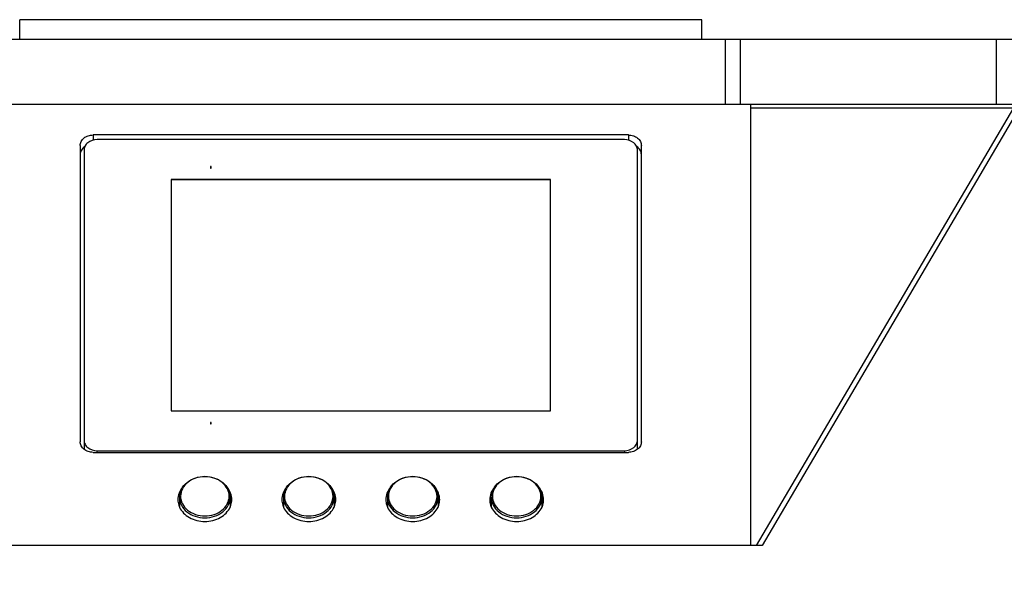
# Model space of a CAD drawing. Header units: millimetres. Extents: x 0 to 420, y 0 to 297.
# Tile 133 of 256: x 119 to 134, y 139 to 148. Entities that reach past the tile are written whole.
import ezdxf

# ---------------------------------------------------------------- set-up
doc = ezdxf.new("R2010")
doc.units = ezdxf.units.MM
doc.header["$LTSCALE"] = 23.1
doc.layers.get('0').update_dxf_attribs({"linetype": 'CONTINUOUS'})
for name, color, linetype in [('02___PRT_ALL_AXES', 7, 'CONTINUOUS'), ('06___PRT_ALL_SURFS', 7, 'CONTINUOUS'), ('DIM_PILOTEES', 7, 'CONTINUOUS')]:
    doc.layers.add(name, color=color, linetype=linetype)
doc.styles.get("Standard").update_dxf_attribs({"font": 'txt', "width": 0.7})
doc.dimstyles.new('DIMSTYLE_4', dxfattribs={"dimtxt": 2.5, "dimasz": 3.5, "dimexe": 2, "dimexo": 0, "dimtad": 1, "dimdec": 0, "dimlfac": 10, "dimdsep": 46, "dimtxsty": 'Standard', "dimblk": '_FILLED', "dimblk1": '_FILLED', "dimblk2": '_FILLED', "dimcen": 0.09, "dimazin": 2, "dimtp": 0.8, "dimtm": 0.8, "dimtfac": 1, "dimtdec": 0, "dimtofl": 0, "dimtmove": 0, "dimatfit": 3, "dimldrblk": '_FILLED', "dimfxl": 0, "dimtolj": 1, "dimarcsym": 0})

# ---------------------------------------------------------------- blocks, each defined once
blk = doc.blocks.new('_FILLED')
at = {"color": 0, "linetype": 'ByBlock'}
blk.add_solid([(0, 0), (-1, 0.1429), (-1, -0.1429)], dxfattribs=at)
blk = doc.blocks.new('*D5')
at = {"layer": 'DIM_PILOTEES', "color": 2, "linetype": 'Continuous'}
for p, q in [((95.915, 146.449), (95.915, 118.403)), ((152.336, 146.449), (152.336, 118.403)), ((95.915, 120.403), (124.125, 120.403)), ((152.336, 120.403), (124.125, 120.403))]:
    blk.add_line(p, q, dxfattribs=at)
at = {"layer": 'DIM_PILOTEES', "color": 2, "linetype": 'Continuous', "xscale": 3.5, "yscale": 3.5, "zscale": 3.5, "rotation": 180}
blk.add_blockref('_FILLED', (95.915, 120.403), dxfattribs=at)
at = {"layer": 'DIM_PILOTEES', "color": 2, "linetype": 'Continuous', "xscale": 3.5, "yscale": 3.5, "zscale": 3.5}
blk.add_blockref('_FILLED', (152.336, 120.403), dxfattribs=at)
at = {"layer": 'DIM_PILOTEES', "color": 2, "linetype": 'Continuous', "insert": (124.785, 123.528), "char_height": 2.5, "width": 8.57143, "attachment_point": 2, "line_spacing_factor": 0.9}
blk.add_mtext('{\\ftxt;\\W0.0001;\\H0.0001;\\~}{\\ftxt;\\W2.2857142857;\\H2.5; }{\\ftxt;\\W0.0001;\\H0.0001;\\~}', dxfattribs=at)
blk = doc.blocks.new('*D15')
at = {"layer": 'DIM_PILOTEES', "color": 2, "linetype": 'Continuous'}
for p, q in [((124.125, 214.622), (61.807, 214.622)), ((63.807, 214.622), (63.807, 172.035)), ((63.807, 129.447), (63.807, 172.035)), ((98.955, 129.447), (61.807, 129.447))]:
    blk.add_line(p, q, dxfattribs=at)
at = {"layer": 'DIM_PILOTEES', "color": 2, "linetype": 'Continuous', "xscale": 3.5, "yscale": 3.5, "zscale": 3.5}
for p, rotation in [((63.807, 214.622), 90), ((63.807, 129.447), 270)]:
    blk.add_blockref('_FILLED', p, dxfattribs=dict(at, rotation=rotation))
at = {"layer": 'DIM_PILOTEES', "color": 2, "linetype": 'Continuous', "insert": (60.682, 169.371), "char_height": 2.5, "width": 11.78571, "attachment_point": 2, "rotation": 90, "line_spacing_factor": 0.9}
blk.add_mtext('{\\ftxt;\\W0.0001;\\H0.0001;\\~}{\\ftxt;\\W0.4285714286;\\H2.5; }{\\ftxt;\\W0.0001;\\H0.0001;\\~}{\\ftxt;\\W0.0001;\\H0.0001;\\~}{\\ftxt;\\W2.2857142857;\\H2.5; }{\\ftxt;\\W0.0001;\\H0.0001;\\~}{\\ftxt;\\W0.0001;\\H0.0001;\\~}{\\ftxt;\\W0.4285714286;\\H2.5; }{\\ftxt;\\W0.0001;\\H0.0001;\\~}', dxfattribs=at)

msp = doc.modelspace()

# ---------------------------------------------------------------- linework, layer by layer
at = {"color": 7, "linetype": 'Continuous'}
for p, q in [((129.3752, 148.042), (118.8752, 148.042)), ((118.8752, 147.742), (118.8752, 148.042)), ((129.3752, 147.742), (129.3752, 148.042)), ((102.1903, 147.742), (146.0602, 147.742)), ((129.7338, 147.742), (129.7338, 146.742)), ((129.9652, 147.742), (129.9652, 146.742)), ((133.9069, 147.742), (133.9069, 146.742)), ((108.9535, 146.742), (139.2969, 146.742)), ((130.1252, 146.742), (130.1252, 139.9484)), ((130.1252, 146.6835), (134.1708, 146.6835)), ((134.1708, 146.6835), (130.2111, 139.947)), ((134.2415, 146.642), (130.3063, 139.947)), ((128.2452, 146.2677), (120.0052, 146.2677)), ((120.0052, 146.2677), (120.0052, 146.1879)), ((128.2452, 146.2677), (128.2452, 146.1879)), ((128.1852, 146.1956), (120.0652, 146.1956)), ((119.8052, 146.1059), (119.8052, 141.543)), ((119.8652, 146.0338), (119.8652, 141.4505)), ((128.3852, 141.4505), (128.3852, 146.0338)), ((128.4452, 141.543), (128.4452, 146.1059)), ((121.8202, 145.7831), (121.8102, 145.7831)), ((121.8102, 145.7831), (121.8102, 145.7588)), ((121.8102, 145.7588), (121.8202, 145.7588)), ((121.8202, 145.7588), (121.8202, 145.7831)), ((127.0452, 145.5808), (121.2052, 145.5808)), ((121.2052, 145.5808), (121.2052, 142.0211)), ((127.0452, 145.5749), (121.2052, 145.5749)), ((127.0452, 142.0211), (127.0452, 145.5808)), ((121.2052, 142.0211), (127.0452, 142.0211)), ((121.8202, 141.8432), (121.8102, 141.8432)), ((121.8102, 141.8432), (121.8102, 141.8188)), ((121.8102, 141.8188), (121.8202, 141.8189)), ((121.8202, 141.8189), (121.8202, 141.8432)), ((120.0052, 141.3812), (128.2452, 141.3812)), ((120.0652, 141.4062), (128.1852, 141.4062)), ((120.0652, 141.3812), (120.0652, 141.4062)), ((128.1852, 141.4062), (128.1852, 141.3812)), ((121.3352, 140.6903), (121.3352, 140.6885)), ((122.1152, 140.6873), (122.1152, 140.689)), ((122.9352, 140.6903), (122.9352, 140.6886)), ((123.7152, 140.6872), (123.7152, 140.6889)), ((124.5352, 140.6904), (124.5352, 140.6887)), ((125.3152, 140.6871), (125.3152, 140.6888)), ((126.1352, 140.6905), (126.1352, 140.6888)), ((126.9152, 140.687), (126.9152, 140.6888)), ((130.3063, 139.947), (117.9442, 139.947)), ((130.1252, 139.9484), (118.1252, 139.9484))]:
    msp.add_line(p, q, dxfattribs=at)
for centre, start, end in [((119.9973, 141.4506), 180.04517, 190.9416), ((128.2531, 141.4506), 349.0584, 359.95483)]:
    msp.add_arc(centre, 0.1321, start, end, dxfattribs=at)
for points, knots in [([(119.8052, 146.1059), (119.8052, 146.1271), (119.8166, 146.1717), (119.8626, 146.2251), (119.9286, 146.2598), (119.9794, 146.2677), (120.0052, 146.2677)], [0, 0, 0, 0, 0.225213, 0.465679, 0.7261948, 1, 1, 1, 1]), ([(128.2452, 146.2677), (128.2711, 146.2677), (128.3219, 146.2598), (128.3879, 146.2251), (128.4339, 146.1717), (128.4452, 146.1271), (128.4452, 146.1059)], [0, 0, 0, 0, 0.2738052, 0.534321, 0.774787, 1, 1, 1, 1]), ([(120.0652, 146.1956), (120.0155, 146.1956), (119.939, 146.1726), (119.8767, 146.0996), (119.8652, 146.0551), (119.8652, 146.0338)], [0, 0, 0, 0, 0.5307927, 0.7730602, 1, 1, 1, 1]), ([(128.3852, 146.0338), (128.3852, 146.0551), (128.3738, 146.0996), (128.3114, 146.1726), (128.235, 146.1956), (128.1852, 146.1956)], [0, 0, 0, 0, 0.2269397, 0.4692071, 1, 1, 1, 1]), ([(119.8778, 146.0895), (119.8564, 146.0752), (119.8197, 146.0389), (119.8052, 145.9886), (119.8052, 145.9648)], [0, 0, 0, 0, 0.5195045, 1, 1, 1, 1]), ([(128.4452, 145.9648), (128.4452, 145.9886), (128.4307, 146.0389), (128.3941, 146.0752), (128.3727, 146.0895)], [0, 0, 0, 0, 0.4804956, 1, 1, 1, 1]), ([(119.8652, 141.5681), (119.8652, 141.5468), (119.8767, 141.5023), (119.939, 141.4293), (120.0155, 141.4062), (120.0652, 141.4062)], [0, 0, 0, 0, 0.2269397, 0.4692071, 1, 1, 1, 1]), ([(128.1852, 141.4062), (128.235, 141.4062), (128.3114, 141.4293), (128.3738, 141.5023), (128.3852, 141.5468), (128.3852, 141.5681)], [0, 0, 0, 0, 0.5307927, 0.7730602, 1, 1, 1, 1]), ([(120.0052, 141.3812), (119.9794, 141.3812), (119.9286, 141.3891), (119.8626, 141.4238), (119.8166, 141.4772), (119.8052, 141.5218), (119.8052, 141.543)], [0, 0, 0, 0, 0.2738052, 0.534321, 0.774787, 1, 1, 1, 1]), ([(128.4452, 141.543), (128.4452, 141.5218), (128.4339, 141.4772), (128.3879, 141.4238), (128.3219, 141.3891), (128.2711, 141.3812), (128.2452, 141.3812)], [0, 0, 0, 0, 0.225213, 0.465679, 0.7261948, 1, 1, 1, 1]), ([(121.3352, 140.6903), (121.3355, 140.7329), (121.3582, 140.8213), (121.4486, 140.9269), (121.5775, 140.9948), (121.726, 141.0179), (121.8745, 140.9943), (122.003, 140.926), (122.0929, 140.82), (122.1152, 140.7315), (122.1152, 140.689)], [0, 0, 0, 0, 0.1148969, 0.2358685, 0.3651472, 0.5001119, 0.6350445, 0.7642447, 0.8851366, 1, 1, 1, 1]), ([(122.0993, 140.7029), (122.0995, 140.7426), (122.0788, 140.826), (121.9934, 140.9263), (121.8702, 140.9916), (121.727, 141.0145), (121.5836, 140.9927), (121.4597, 140.9283), (121.3732, 140.8287), (121.3515, 140.7456), (121.3512, 140.7058)], [0, 0, 0, 0, 0.112554, 0.2326671, 0.362813, 0.4996719, 0.6366183, 0.7669862, 0.8873397, 1, 1, 1, 1]), ([(122.9352, 140.6904), (122.9355, 140.733), (122.9583, 140.8213), (123.0487, 140.927), (123.1776, 140.9948), (123.3261, 141.0179), (123.4746, 140.9942), (123.6031, 140.9259), (123.693, 140.8199), (123.7152, 140.7315), (123.7152, 140.6889)], [0, 0, 0, 0, 0.1148996, 0.2358772, 0.3651615, 0.5001283, 0.6350587, 0.7642534, 0.8851392, 1, 1, 1, 1]), ([(123.6993, 140.7028), (123.6995, 140.7426), (123.6788, 140.8259), (123.5935, 140.9262), (123.4703, 140.9916), (123.3271, 141.0145), (123.1837, 140.9927), (123.0598, 140.9284), (122.9733, 140.8288), (122.9515, 140.7456), (122.9512, 140.7059)], [0, 0, 0, 0, 0.1125511, 0.2326577, 0.3627975, 0.499654, 0.6366027, 0.7669766, 0.8873367, 1, 1, 1, 1]), ([(124.5352, 140.6905), (124.5355, 140.7331), (124.5583, 140.8214), (124.6488, 140.927), (124.7777, 140.9948), (124.9262, 141.0179), (125.0747, 140.9942), (125.2032, 140.9259), (125.293, 140.8198), (125.3152, 140.7314), (125.3152, 140.6888)], [0, 0, 0, 0, 0.1149023, 0.2358859, 0.3651758, 0.5001448, 0.6350729, 0.764262, 0.8851418, 1, 1, 1, 1]), ([(125.2993, 140.7027), (125.2995, 140.7425), (125.2788, 140.8258), (125.1935, 140.9262), (125.0703, 140.9915), (124.9272, 141.0145), (124.7838, 140.9927), (124.6598, 140.9284), (124.5733, 140.8289), (124.5515, 140.7457), (124.5512, 140.7059)], [0, 0, 0, 0, 0.1125483, 0.2326483, 0.362782, 0.499636, 0.636587, 0.766967, 0.8873337, 1, 1, 1, 1]), ([(126.1352, 140.6906), (126.1355, 140.7331), (126.1584, 140.8215), (126.2488, 140.9271), (126.3778, 140.9948), (126.5263, 141.0179), (126.6747, 140.9942), (126.8033, 140.9258), (126.893, 140.8198), (126.9152, 140.7313), (126.9152, 140.6888)], [0, 0, 0, 0, 0.114905, 0.2358946, 0.3651901, 0.5001613, 0.6350872, 0.7642706, 0.8851445, 1, 1, 1, 1]), ([(126.8993, 140.7027), (126.8995, 140.7424), (126.8789, 140.8257), (126.7936, 140.9261), (126.6704, 140.9915), (126.5273, 141.0145), (126.3839, 140.9927), (126.2599, 140.9285), (126.1733, 140.829), (126.1515, 140.7458), (126.1512, 140.706)], [0, 0, 0, 0, 0.1125454, 0.2326388, 0.3627665, 0.499618, 0.6365714, 0.7669574, 0.8873307, 1, 1, 1, 1]), ([(121.3352, 140.6885), (121.3353, 140.6471), (121.3574, 140.5605), (121.4468, 140.4565), (121.5754, 140.3889), (121.7245, 140.3654), (121.8737, 140.3884), (122.0025, 140.4556), (122.0924, 140.5593), (122.115, 140.6459), (122.1152, 140.6873)], [0, 0, 0, 0, 0.1125911, 0.232794, 0.3630032, 0.499864, 0.6367612, 0.7670628, 0.8873661, 1, 1, 1, 1]), ([(121.3512, 140.7058), (121.351, 140.6661), (121.3717, 140.5827), (121.4571, 140.4824), (121.5803, 140.4171), (121.7235, 140.3942), (121.8668, 140.416), (121.9908, 140.4804), (122.0773, 140.58), (122.099, 140.6631), (122.0993, 140.7029)], [0, 0, 0, 0, 0.112554, 0.2326671, 0.362813, 0.4996719, 0.6366183, 0.7669862, 0.8873397, 1, 1, 1, 1]), ([(122.9352, 140.6886), (122.9353, 140.6472), (122.9574, 140.5606), (123.0467, 140.4565), (123.1753, 140.3889), (123.3244, 140.3654), (123.4736, 140.3884), (123.6024, 140.4555), (123.6923, 140.5592), (123.715, 140.6458), (123.7152, 140.6872)], [0, 0, 0, 0, 0.1125882, 0.2327845, 0.3629876, 0.499846, 0.6367455, 0.7670533, 0.8873631, 1, 1, 1, 1]), ([(122.9512, 140.7059), (122.951, 140.6661), (122.9717, 140.5828), (123.057, 140.4825), (123.1802, 140.4171), (123.3234, 140.3942), (123.4668, 140.416), (123.5907, 140.4803), (123.6772, 140.5799), (123.699, 140.6631), (123.6993, 140.7028)], [0, 0, 0, 0, 0.1125511, 0.2326577, 0.3627975, 0.499654, 0.6366027, 0.7669766, 0.8873367, 1, 1, 1, 1]), ([(124.5352, 140.6887), (124.5353, 140.6473), (124.5574, 140.5607), (124.6467, 140.4566), (124.7752, 140.3889), (124.9243, 140.3654), (125.0735, 140.3883), (125.2024, 140.4555), (125.2923, 140.5591), (125.315, 140.6457), (125.3152, 140.6871)], [0, 0, 0, 0, 0.1125852, 0.232775, 0.362972, 0.499828, 0.6367299, 0.7670437, 0.8873601, 1, 1, 1, 1]), ([(124.5512, 140.7059), (124.551, 140.6662), (124.5716, 140.5829), (124.6569, 140.4825), (124.7801, 140.4172), (124.9233, 140.3942), (125.0667, 140.416), (125.1906, 140.4803), (125.2772, 140.5798), (125.299, 140.663), (125.2993, 140.7027)], [0, 0, 0, 0, 0.1125483, 0.2326483, 0.362782, 0.499636, 0.636587, 0.766967, 0.8873337, 1, 1, 1, 1]), ([(126.1352, 140.6888), (126.1352, 140.6474), (126.1573, 140.5607), (126.2466, 140.4566), (126.3751, 140.389), (126.5242, 140.3654), (126.6734, 140.3883), (126.8023, 140.4554), (126.8923, 140.5591), (126.9149, 140.6456), (126.9152, 140.687)], [0, 0, 0, 0, 0.1125823, 0.2327655, 0.3629565, 0.49981, 0.6367142, 0.7670341, 0.8873571, 1, 1, 1, 1]), ([(126.1512, 140.706), (126.1509, 140.6663), (126.1716, 140.583), (126.2569, 140.4826), (126.38, 140.4172), (126.5232, 140.3942), (126.6666, 140.4159), (126.7906, 140.4802), (126.8771, 140.5797), (126.899, 140.6629), (126.8993, 140.7027)], [0, 0, 0, 0, 0.1125454, 0.2326388, 0.3627665, 0.499618, 0.6365714, 0.7669574, 0.8873307, 1, 1, 1, 1])]:
    msp.add_open_spline(points, degree=3, knots=knots, dxfattribs=at)
at = {"layer": '02___PRT_ALL_AXES', "color": 7, "linetype": 'Continuous'}
for points, knots in [([(121.383, 140.8431), (121.3603, 140.8162), (121.3235, 140.7563), (121.3102, 140.6868), (121.3102, 140.6531)], [0, 0, 0, 0, 0.5104746, 1, 1, 1, 1]), ([(122.1402, 140.6531), (122.1402, 140.6868), (122.127, 140.7563), (122.0901, 140.8163), (122.0673, 140.8432)], [0, 0, 0, 0, 0.4895136, 1, 1, 1, 1]), ([(122.983, 140.843), (122.9603, 140.8162), (122.9235, 140.7563), (122.9102, 140.6868), (122.9102, 140.6531)], [0, 0, 0, 0, 0.5104737, 1, 1, 1, 1]), ([(123.7402, 140.6531), (123.7402, 140.6868), (123.727, 140.7563), (123.6901, 140.8163), (123.6673, 140.8432)], [0, 0, 0, 0, 0.4895132, 1, 1, 1, 1]), ([(124.583, 140.843), (124.5603, 140.8162), (124.5235, 140.7562), (124.5102, 140.6868), (124.5102, 140.6531)], [0, 0, 0, 0, 0.5104728, 1, 1, 1, 1]), ([(125.3402, 140.6531), (125.3402, 140.6868), (125.327, 140.7563), (125.2901, 140.8163), (125.2673, 140.8432)], [0, 0, 0, 0, 0.4895128, 1, 1, 1, 1]), ([(126.183, 140.843), (126.1603, 140.8162), (126.1235, 140.7562), (126.1102, 140.6868), (126.1102, 140.6531)], [0, 0, 0, 0, 0.5104718, 1, 1, 1, 1]), ([(126.9402, 140.6531), (126.9402, 140.6868), (126.927, 140.7563), (126.8901, 140.8163), (126.8673, 140.8432)], [0, 0, 0, 0, 0.4895124, 1, 1, 1, 1]), ([(121.3102, 140.6531), (121.3102, 140.6238), (121.3168, 140.5842), (121.3311, 140.5477), (121.3351, 140.5386)], [0, 0, 0, 0, 0.7459997, 1, 1, 1, 1]), ([(121.3351, 140.5386), (121.3653, 140.4714), (121.485, 140.3536), (121.7252, 140.2983), (121.9655, 140.3536), (122.0852, 140.4714), (122.1154, 140.5386)], [0, 0, 0, 0, 0.2366548, 0.5, 0.7633452, 1, 1, 1, 1]), ([(122.1154, 140.5386), (122.1194, 140.5477), (122.1337, 140.5842), (122.1402, 140.6238), (122.1402, 140.6531)], [0, 0, 0, 0, 0.2540003, 1, 1, 1, 1]), ([(122.9102, 140.6531), (122.9102, 140.6238), (122.9168, 140.5842), (122.9311, 140.5477), (122.9351, 140.5386)], [0, 0, 0, 0, 0.7459997, 1, 1, 1, 1]), ([(122.9351, 140.5386), (122.9653, 140.4714), (123.085, 140.3536), (123.3252, 140.2983), (123.5655, 140.3536), (123.6852, 140.4714), (123.7154, 140.5386)], [0, 0, 0, 0, 0.2366547, 0.5, 0.7633453, 1, 1, 1, 1]), ([(123.7154, 140.5386), (123.7194, 140.5477), (123.7337, 140.5842), (123.7402, 140.6238), (123.7402, 140.6531)], [0, 0, 0, 0, 0.2540003, 1, 1, 1, 1]), ([(124.5102, 140.6531), (124.5102, 140.6238), (124.5168, 140.5842), (124.5311, 140.5477), (124.5351, 140.5386)], [0, 0, 0, 0, 0.7459997, 1, 1, 1, 1]), ([(124.5351, 140.5386), (124.5653, 140.4714), (124.685, 140.3536), (124.9252, 140.2983), (125.1655, 140.3536), (125.2852, 140.4714), (125.3154, 140.5386)], [0, 0, 0, 0, 0.2366547, 0.5, 0.7633453, 1, 1, 1, 1]), ([(125.3154, 140.5386), (125.3194, 140.5477), (125.3337, 140.5842), (125.3402, 140.6238), (125.3402, 140.6531)], [0, 0, 0, 0, 0.2540003, 1, 1, 1, 1]), ([(126.1102, 140.6531), (126.1102, 140.6238), (126.1168, 140.5842), (126.1311, 140.5477), (126.1351, 140.5386)], [0, 0, 0, 0, 0.7459997, 1, 1, 1, 1]), ([(126.1351, 140.5386), (126.1653, 140.4714), (126.285, 140.3536), (126.5252, 140.2983), (126.7655, 140.3536), (126.8852, 140.4714), (126.9154, 140.5386)], [0, 0, 0, 0, 0.2366547, 0.5, 0.7633453, 1, 1, 1, 1]), ([(126.9154, 140.5386), (126.9194, 140.5477), (126.9337, 140.5842), (126.9402, 140.6238), (126.9402, 140.6531)], [0, 0, 0, 0, 0.2540003, 1, 1, 1, 1])]:
    msp.add_open_spline(points, degree=3, knots=knots, dxfattribs=at)
at = {"layer": '06___PRT_ALL_SURFS', "color": 7, "linetype": 'Continuous'}
for p, q in [((121.3352, 140.6885), (121.3352, 140.5386)), ((122.1152, 140.689), (122.1152, 140.5386)), ((122.9352, 140.6886), (122.9352, 140.5386)), ((123.7152, 140.6889), (123.7152, 140.5386)), ((124.5352, 140.6887), (124.5352, 140.5386)), ((125.3152, 140.6888), (125.3152, 140.5386)), ((126.1352, 140.6888), (126.1352, 140.5386)), ((126.9152, 140.6888), (126.9152, 140.5386))]:
    msp.add_line(p, q, dxfattribs=at)

# ---------------------------------------------------------------- dimensions: what is measured, and where the dimension line sits
at = {"layer": 'DIM_PILOTEES', "color": 2, "linetype": 'Continuous'}
dim = msp.add_linear_dim(base=(63.8067, 214.622), p1=(98.9554, 129.4471), p2=(124.1252, 214.622), angle=90, text='{\\ftxt;\\W0.0001;\\H0.0001;\\~}{\\ftxt;\\W0.4285714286;\\H2.5; }{\\ftxt;\\W0.0001;\\H0.0001;\\~}{\\ftxt;\\W0.0001;\\H0.0001;\\~}{\\ftxt;\\W2.2857142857;\\H2.5; }{\\ftxt;\\W0.0001;\\H0.0001;\\~}{\\ftxt;\\W0.0001;\\H0.0001;\\~}{\\ftxt;\\W0.4285714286;\\H2.5; }{\\ftxt;\\W0.0001;\\H0.0001;\\~}', dimstyle='DIMSTYLE_4', dxfattribs=at)
dim.commit()
dim.dimension.update_dxf_attribs({"geometry": '*D15', "text_midpoint": (63.8067, 172.2285), "dimtype": 160})
dim = msp.add_linear_dim(base=(152.3359, 120.4025), p1=(95.9146, 146.4487), p2=(152.3359, 146.4487), text='{\\ftxt;\\W0.0001;\\H0.0001;\\~}{\\ftxt;\\W2.2857142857;\\H2.5; }{\\ftxt;\\W0.0001;\\H0.0001;\\~}', dimstyle='DIMSTYLE_4', dxfattribs=at)
dim.commit()
dim.dimension.update_dxf_attribs({"geometry": '*D5', "text_midpoint": (124.4277, 120.4025), "dimtype": 160})

doc.saveas('drawing.dxf')
